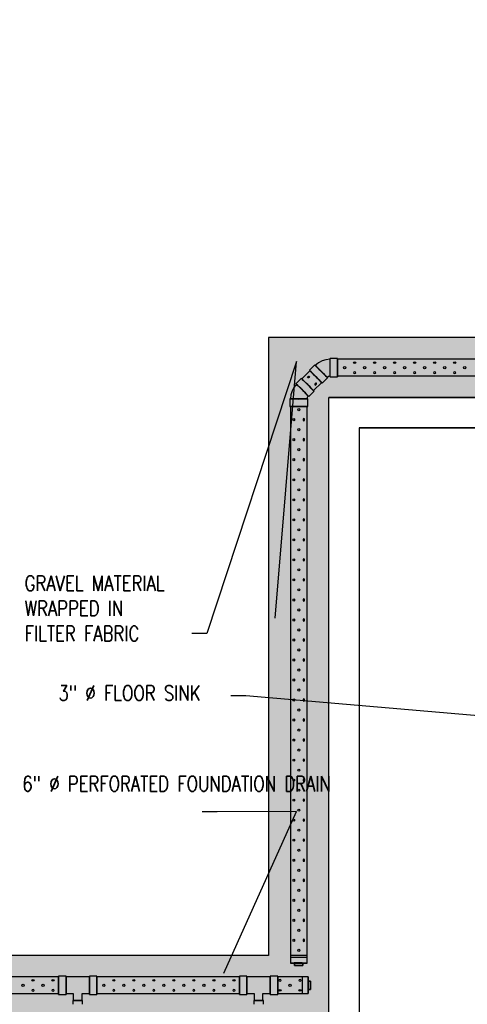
# Model space of a CAD drawing. Header units: inches. Extents: x -382 to 7445, y 651 to 1248.
# Tile 4 of 18: x -112 to 66, y 856 to 1248. Entities that reach past the tile are written whole.
import ezdxf
from ezdxf import colors
from ezdxf.entities.mleader import LeaderData, LeaderLine
from ezdxf.math import Vec2, Vec3

# ---------------------------------------------------------------- set-up
doc = ezdxf.new("R2010")
doc.units = ezdxf.units.IN
doc.header["$MEASUREMENT"] = 0
doc.layers.add('A-WALL-PATT', color=9, linetype='Continuous', true_color=0x808080)
doc.layers.add('P-PIPE', color=3, linetype='Continuous')
doc.layers.add('S-ANNO-NOTE', color=2, linetype='Continuous')
doc.styles.add('Annotative', font='romans.shx', dxfattribs={"width": 0.8, "height": 0.125})

# ---------------------------------------------------------------- blocks, each defined once
blk = doc.blocks.new('Mechanical_Box_H_rvt-1-ENLARGED MECHANICAL ROOM DRAIN AND VENT PLAN 1')
at = {"layer": 'P-PIPE', "lineweight": -3}
for p, q in [((22.52, 1112.76), (19.52, 1112.76)), ((13.45, 1110.25), (11.33, 1108.13)), ((215.7, 1112.47), (22.52, 1112.47)), ((11.54, 1107.92), (8.31, 1104.7)), ((16.43, 1103.03), (18.55, 1105.15)), ((18.34, 1105.36), (18.89, 1105.72)), ((18.89, 1105.72), (19.52, 1105.85)), ((19.52, 1105.55), (22.52, 1105.55)), ((22.52, 1105.85), (215.7, 1105.85)), ((8.11, 1104.9), (5.99, 1102.78)), ((13, 1100.01), (16.22, 1103.24)), ((10.39, 1096.71), (10.52, 1097.35)), ((10.52, 1097.35), (10.88, 1097.89)), ((11.08, 1097.68), (13.21, 1099.81)), ((3.47, 1096.71), (3.47, 1093.71)), ((3.76, 1093.64), (3.76, 872.21)), ((10.39, 872.21), (10.39, 1093.58)), ((10.68, 1093.71), (10.68, 1096.71)), ((3.76, 874.5), (10.39, 874.5)), ((8.73, 872.23), (5.42, 872.23)), ((5.42, 872.23), (5.42, 871.23)), ((5.42, 872.2), (5.42, 872.23)), ((5.42, 871.2), (5.42, 872.2)), ((5.42, 872.2), (8.73, 872.2)), ((5.42, 871.23), (8.73, 871.23)), ((5.42, 871.2), (5.42, 871.23)), ((8.73, 871.2), (5.42, 871.2)), ((8.73, 871.23), (8.73, 872.23)), ((8.73, 872.2), (8.73, 872.23)), ((8.73, 872.2), (8.73, 871.2)), ((8.73, 871.23), (8.73, 871.2)), ((-88.55, 866.67), (-145.29, 866.67)), ((-85.55, 867.01), (-88.55, 867.01)), ((-88.55, 859.71), (-88.55, 867.01)), ((-88.55, 867.01), (-88.55, 859.71)), ((-88.55, 863.36), (-88.55, 866.67)), ((-88.55, 866.67), (-88.55, 863.36)), ((-85.55, 859.71), (-85.55, 867.01)), ((-85.55, 867.01), (-85.55, 859.71)), ((-76.29, 866.67), (-85.55, 866.67)), ((-85.55, 860.04), (-85.55, 866.67)), ((-85.55, 866.67), (-85.55, 860.04)), ((-73.29, 867.01), (-76.29, 867.01)), ((-76.29, 859.71), (-76.29, 867.01)), ((-76.29, 867.01), (-76.29, 859.71)), ((-76.29, 860.04), (-76.29, 866.67)), ((-76.29, 866.67), (-76.29, 860.04)), ((-73.29, 865.19), (-73.29, 867.01)), ((-73.29, 867.01), (-73.29, 865.19)), ((-16.55, 866.67), (-73.29, 866.67)), ((-73.29, 863.36), (-73.29, 866.67)), ((-73.29, 866.67), (-73.29, 863.36)), ((-13.55, 867.01), (-16.55, 867.01)), ((-16.55, 859.71), (-16.55, 867.01)), ((-16.55, 867.01), (-16.55, 859.71)), ((-16.55, 863.36), (-16.55, 866.67)), ((-16.55, 866.67), (-16.55, 863.36)), ((-13.55, 859.71), (-13.55, 867.01)), ((-13.55, 867.01), (-13.55, 859.71)), ((-4.29, 866.67), (-13.55, 866.67)), ((-13.55, 860.04), (-13.55, 866.67)), ((-13.55, 866.67), (-13.55, 860.04)), ((-1.29, 867.01), (-4.29, 867.01)), ((-4.29, 859.71), (-4.29, 867.01)), ((-4.29, 867.01), (-4.29, 859.71)), ((-4.29, 860.04), (-4.29, 866.67)), ((-4.29, 866.67), (-4.29, 860.04)), ((-1.29, 859.71), (-1.29, 867.01)), ((-1.29, 867.01), (-1.29, 859.71)), ((10.81, 866.67), (-1.29, 866.67)), ((-1.29, 866.67), (-1.29, 863.36)), ((-1.29, 863.36), (-1.29, 866.67)), ((8.53, 860.05), (8.53, 866.67)), ((10.81, 866.67), (10.81, 863.36)), ((10.81, 863.36), (10.81, 866.67)), ((-88.55, 860.05), (-88.55, 863.36)), ((-88.55, 863.36), (-88.55, 860.05)), ((-73.29, 859.71), (-73.29, 865.18)), ((-73.29, 865.18), (-73.29, 859.71)), ((-73.29, 860.05), (-73.29, 863.36)), ((-73.29, 863.36), (-73.29, 860.05)), ((-16.55, 860.05), (-16.55, 863.36)), ((-16.55, 863.36), (-16.55, 860.05)), ((-1.29, 863.36), (-1.29, 860.05)), ((-1.29, 860.05), (-1.29, 863.36)), ((11.81, 865.02), (10.81, 865.02)), ((10.81, 865.02), (10.81, 861.7)), ((10.81, 861.7), (10.81, 865.02)), ((10.81, 865.02), (11.81, 865.02)), ((10.81, 863.36), (10.81, 860.05)), ((10.81, 860.05), (10.81, 863.36)), ((11.81, 861.7), (11.81, 865.02)), ((11.81, 865.02), (11.81, 861.7)), ((-145.29, 860.05), (-88.55, 860.05)), ((-88.55, 859.71), (-85.55, 859.71)), ((-85.55, 860.04), (-82.67, 860.04)), ((-82.67, 860.04), (-82.67, 857.3)), ((-79.17, 860.04), (-76.29, 860.04)), ((-79.17, 857.3), (-79.17, 860.04)), ((-76.29, 859.71), (-73.29, 859.71)), ((-73.29, 860.05), (-16.55, 860.05)), ((-16.55, 859.71), (-13.55, 859.71)), ((-13.55, 860.04), (-10.67, 860.04)), ((-10.67, 860.04), (-10.67, 857.3)), ((-7.17, 860.04), (-4.29, 860.04)), ((-7.17, 857.3), (-7.17, 860.04)), ((-4.29, 859.71), (-1.29, 859.71)), ((-1.29, 860.05), (10.81, 860.05)), ((10.81, 861.7), (11.81, 861.7)), ((11.81, 861.7), (10.81, 861.7)), ((-82.85, 857.3), (-82.85, 855.8)), ((-79, 857.3), (-82.85, 857.3)), ((-82.85, 857.3), (-79, 857.3)), ((-79.17, 857.3), (-82.67, 857.3)), ((-82.67, 857.3), (-79.17, 857.3)), ((-79, 855.8), (-79, 857.3)), ((-10.85, 857.3), (-10.85, 855.8)), ((-7, 857.3), (-10.85, 857.3)), ((-10.85, 857.3), (-7, 857.3)), ((-7.17, 857.3), (-10.67, 857.3)), ((-10.67, 857.3), (-7.17, 857.3)), ((-7, 855.8), (-7, 857.3))]:
    blk.add_line(p, q, dxfattribs=at)
at = {"layer": 'P-PIPE', "lineweight": -3, "flags": 128}
for points in [[(16.35, 1111.84), (14.9, 1111.06), (13.66, 1110.04)], [(19.52, 1112.47), (17.89, 1112.31), (16.35, 1111.84)], [(6.19, 1102.58), (5.15, 1101.31), (4.4, 1099.88)], [(4.4, 1099.88), (3.92, 1098.31), (3.76, 1096.71)]]:
    blk.add_lwpolyline(points, dxfattribs=at)
at = {"layer": 'P-PIPE', "lineweight": -3}
for centre in [(25.33, 1109.12), (33.3, 1109.12), (41.26, 1109.12), (49.23, 1109.12), (57.2, 1109.12), (65.17, 1109.12), (73.14, 1109.12), (7.11, 1092.42), (7.11, 1084.46), (7.11, 1076.49), (7.11, 1068.52), (7.11, 1060.55), (7.11, 1052.58), (7.11, 1044.61), (7.11, 1036.64), (7.11, 1028.67), (7.11, 1020.71), (7.11, 1012.74), (7.11, 1004.77), (7.11, 996.8), (7.11, 988.83), (7.11, 980.86), (7.11, 972.89), (7.11, 964.92), (7.11, 956.96), (7.11, 948.99), (7.11, 941.02), (7.11, 933.05), (7.11, 925.08), (7.11, 917.11), (7.11, 909.14), (7.11, 901.17), (7.11, 893.21), (7.11, 885.24), (7.11, 877.27), (-102.68, 863.32), (-94.71, 863.32), (-70.53, 863.32), (-62.56, 863.32), (-54.59, 863.32), (-46.62, 863.32), (-38.65, 863.32), (-30.68, 863.32), (-22.71, 863.32), (3.61, 863.32)]:
    blk.add_circle(centre, 0.432, dxfattribs=at)
for centre, major_axis, start_param, end_param in [((19.52, 1109.16), (0, 3.6), 0.004314, 3.145907), ((19.52, 1109.16), (0, 3.6), 3.145907, 6.2875), ((22.52, 1109.16), (0, 3.6), 0.004314, 3.145907), ((22.52, 1109.16), (0, 3.6), 3.145907, 6.2875), ((16, 1107.7), (-2.55, 2.55), 6.278871, 9.420463), ((16, 1107.7), (-2.55, 2.55), 3.137278, 6.278871), ((16, 1107.7), (-2.34, 2.34), 6.278871, 9.420463), ((16, 1107.7), (-2.34, 2.34), 3.137278, 6.278871), ((19.52, 1109.16), (0, 3.31), 0.004314, 3.145907), ((19.52, 1109.16), (0, 3.31), 3.145907, 6.2875), ((22.52, 1109.16), (0, 3.31), 0, 1.570796), ((22.52, 1109.16), (0, 3.31), 1.570796, 3.141593), ((22.52, 1109.16), (0, 3.31), 4.712389, 6.283185), ((22.52, 1109.16), (0, 3.31), 3.141593, 4.712389), ((13.88, 1105.58), (-2.55, 2.55), 6.278871, 9.420463), ((13.88, 1105.58), (-2.55, 2.55), 3.137278, 6.278871), ((13.88, 1105.58), (-2.34, 2.34), 0, 1.570796), ((13.88, 1105.58), (-2.34, 2.34), 4.712389, 6.283185), ((13.88, 1105.58), (-2.34, 2.34), 1.570796, 3.141593), ((13.88, 1105.58), (-2.34, 2.34), 3.141593, 4.712389), ((8.54, 1100.23), (-2.55, 2.55), 0.004314, 3.145907), ((8.54, 1100.23), (-2.55, 2.55), 3.145907, 6.2875), ((8.54, 1100.23), (-2.34, 2.34), 3.145907, 6.2875), ((8.54, 1100.23), (-2.34, 2.34), 0.004314, 3.145907), ((10.66, 1102.35), (-2.55, 2.55), 0.004314, 3.145907), ((10.66, 1102.35), (-2.55, 2.55), 3.145907, 6.2875), ((10.66, 1102.35), (-2.34, 2.34), 0, 1.570796), ((10.66, 1102.35), (-2.34, 2.34), 4.712389, 6.283185), ((10.66, 1102.35), (-2.34, 2.34), 1.570796, 3.141593), ((10.66, 1102.35), (-2.34, 2.34), 3.141593, 4.712389), ((7.08, 1096.71), (-3.6, 0), 3.137278, 6.278871), ((7.08, 1096.71), (-3.6, 0), 6.278871, 9.420463), ((7.08, 1093.71), (-3.6, 0), 3.137278, 6.278871), ((7.08, 1093.71), (-3.6, 0), 6.278871, 9.420463), ((7.08, 1096.71), (-3.31, 0), 3.137278, 6.278871), ((7.08, 1096.71), (-3.31, 0), 6.278871, 9.420463), ((7.08, 1093.71), (-3.31, 0), 4.712389, 6.283185), ((7.08, 1093.71), (-3.31, 0), 0, 1.570796), ((7.08, 1093.71), (-3.31, 0), 3.141593, 4.712389), ((7.08, 1093.71), (-3.31, 0), 1.570796, 3.141593), ((7.08, 872.21), (3.31, 0), 1.570796, 3.141593), ((7.08, 872.21), (3.31, 0), 3.141593, 4.712389), ((7.08, 872.21), (3.31, 0), 0, 1.570796), ((7.08, 872.21), (-3.31, 0), 1.570796, 3.141593)]:
    blk.add_ellipse(centre, major_axis=major_axis, ratio=0.010416, start_param=start_param, end_param=end_param, dxfattribs=at)
for centre, major_axis in [((29.31, 1111.11), (-0.432, 0)), ((37.28, 1111.11), (-0.432, 0)), ((45.25, 1111.11), (-0.432, 0)), ((53.22, 1111.11), (-0.432, 0)), ((61.19, 1111.11), (-0.432, 0)), ((69.15, 1111.11), (-0.432, 0)), ((10.98, 1105.44), (-0.306, -0.306)), ((5.12, 1088.44), (0, -0.432)), ((5.12, 1088.44), (0, -0.432)), ((5.12, 1080.47), (0, -0.432)), ((5.12, 1072.5), (0, -0.432)), ((5.12, 1072.5), (0, -0.432)), ((5.12, 1064.53), (0, -0.432)), ((5.12, 1056.57), (0, -0.432)), ((5.12, 1048.6), (0, -0.432)), ((5.12, 1040.63), (0, -0.432)), ((5.12, 1032.66), (0, -0.432)), ((5.12, 1024.69), (0, -0.432)), ((5.12, 1024.69), (0, -0.432)), ((5.12, 1016.72), (0, -0.432)), ((5.12, 1008.75), (0, -0.432)), ((5.12, 1000.78), (0, -0.432)), ((5.12, 992.82), (0, -0.432)), ((5.12, 984.85), (0, -0.432)), ((5.12, 976.88), (0, -0.432)), ((5.12, 976.88), (0, -0.432)), ((5.12, 968.91), (0, -0.432)), ((5.12, 960.94), (0, -0.432)), ((5.12, 952.97), (0, -0.432)), ((5.12, 945), (0, -0.432)), ((5.12, 937.03), (0, -0.432)), ((5.12, 929.07), (0, -0.432)), ((5.12, 929.07), (0, -0.432)), ((5.12, 921.1), (0, -0.432)), ((5.12, 913.13), (0, -0.432)), ((5.12, 905.16), (0, -0.432)), ((5.12, 897.19), (0, -0.432)), ((5.12, 889.22), (0, -0.432)), ((5.12, 881.25), (0, -0.432)), ((-98.7, 865.31), (-0.432, 0)), ((-90.73, 865.31), (-0.432, 0)), ((-90.73, 865.31), (-0.432, 0)), ((-66.54, 865.31), (-0.432, 0)), ((-58.57, 865.31), (-0.432, 0)), ((-50.61, 865.31), (-0.432, 0)), ((-42.64, 865.31), (-0.432, 0)), ((-34.67, 865.31), (-0.432, 0)), ((-26.7, 865.31), (-0.432, 0)), ((-18.73, 865.31), (-0.432, 0)), ((-18.73, 865.31), (-0.432, 0)), ((-0.37, 861.34), (0.432, 0)), ((7.59, 861.34), (0.432, 0))]:
    blk.add_ellipse(centre, major_axis=major_axis, ratio=0.727074, dxfattribs=at)
at = {"layer": 'P-PIPE', "lineweight": -3, "extrusion": (0, 0, -1)}
for centre, major_axis in [((29.31, 1107.13), (-0.432, 0)), ((37.28, 1107.13), (-0.432, 0)), ((45.25, 1107.13), (-0.432, 0)), ((53.22, 1107.13), (-0.432, 0)), ((61.19, 1107.13), (-0.432, 0)), ((69.15, 1107.13), (-0.432, 0)), ((13.79, 1102.62), (-0.306, -0.306)), ((9.1, 1088.44), (0, -0.432)), ((9.1, 1080.47), (0, -0.432)), ((9.1, 1072.5), (0, -0.432)), ((9.1, 1064.53), (0, -0.432)), ((9.1, 1056.57), (0, -0.432)), ((9.1, 1048.6), (0, -0.432)), ((9.1, 1040.63), (0, -0.432)), ((9.1, 1032.66), (0, -0.432)), ((9.1, 1024.69), (0, -0.432)), ((9.1, 1016.72), (0, -0.432)), ((9.1, 1008.75), (0, -0.432)), ((9.1, 1000.78), (0, -0.432)), ((9.1, 992.82), (0, -0.432)), ((9.1, 984.85), (0, -0.432)), ((9.1, 976.88), (0, -0.432)), ((9.1, 968.91), (0, -0.432)), ((9.1, 960.94), (0, -0.432)), ((9.1, 952.97), (0, -0.432)), ((9.1, 945), (0, -0.432)), ((9.1, 937.03), (0, -0.432)), ((9.1, 929.07), (0, -0.432)), ((9.1, 921.1), (0, -0.432)), ((9.1, 913.13), (0, -0.432)), ((9.1, 905.16), (0, -0.432)), ((9.1, 897.19), (0, -0.432)), ((9.1, 889.22), (0, -0.432)), ((9.1, 881.25), (0, -0.432)), ((-0.37, 865.31), (0.432, 0)), ((-0.37, 865.31), (0.432, 0)), ((7.59, 865.31), (0.432, 0)), ((-98.7, 861.34), (-0.432, 0)), ((-90.73, 861.34), (-0.432, 0)), ((-66.54, 861.34), (-0.432, 0)), ((-58.57, 861.34), (-0.432, 0)), ((-50.61, 861.34), (-0.432, 0)), ((-42.64, 861.34), (-0.432, 0)), ((-34.67, 861.34), (-0.432, 0)), ((-26.7, 861.34), (-0.432, 0)), ((-18.73, 861.34), (-0.432, 0))]:
    blk.add_ellipse(centre, major_axis=major_axis, ratio=0.727074, dxfattribs=at)

msp = doc.modelspace()

# ---------------------------------------------------------------- hatches: boundary and pattern name
at = {"layer": 'A-WALL-PATT'}
h = msp.add_hatch(dxfattribs=at)
h.set_pattern_fill('AR-SAND', color=8, scale=5, style=0)
h.paths.add_polyline_path([(205.0774, 1145.1577), (205.0774, 1247.6166), (181.0774, 1247.6166), (181.0774, 1121.2059), (-12.9226, 1121.2059), (-12.9226, 875.2059), (-184.7564, 875.2059), (-184.7564, 851.2059), (11.0774, 851.2059), (11.0774, 1097.2059), (193.0774, 1097.2059), (193.0774, 1043.2518), (193.0774, 1043.2518), (193.0774, 1042.8809), (229.0774, 1042.8809), (229.0774, 1145.1577)])

# ---------------------------------------------------------------- linework, layer by layer
msp.add_lwpolyline([(205.0774, 1145.1577), (205.0774, 1247.6166), (181.0774, 1247.6166), (181.0774, 1121.2059), (-12.9226, 1121.2059), (-12.9226, 875.2059), (-184.7564, 875.2059), (-184.7564, 851.2059), (11.0774, 851.2059), (11.0774, 1097.2059), (193.0774, 1097.2059), (193.0774, 1043.2518), (193.0774, 1043.2518), (193.0774, 1042.8809), (229.0774, 1042.8809), (229.0774, 1145.1577)], close=True, dxfattribs=at)
for points in [[(193.0774, 1097.2059), (11.0774, 1097.2059)], [(11.0774, 851.2059), (11.0774, 1097.2059), (193.0774, 1097.2059)], [(138.0774, 833.2127), (138.0774, 851.2059), (181.0774, 851.2059), (181.0774, 1085.2059), (23.0774, 1085.2059), (23.0774, 851.2059)], [(23.0774, 1085.2059), (181.0774, 1085.2059), (181.0774, 1039.8657), (193.0774, 1039.8657)]]:
    msp.add_lwpolyline(points, dxfattribs=at)
at = {"layer": 'P-PIPE', "lineweight": -3}
msp.add_line((-4.2351, 875.4127), (2.3899, 875.4127), dxfattribs=at)

# ---------------------------------------------------------------- block references
at = {"layer": 'P-PIPE'}
msp.add_blockref('Mechanical_Box_H_rvt-1-ENLARGED MECHANICAL ROOM DRAIN AND VENT PLAN 1', (-8, 0), dxfattribs=at)

# ---------------------------------------------------------------- leaders
at = {"layer": 'S-ANNO-NOTE'}
ml = msp.add_multileader_mtext('Standard', dxfattribs=at)
ml.set_content('GRAVEL MATERIAL\\PWRAPPED IN\\PFILTER FABRIC', color=256, style='Annotative')
ml.set_leader_properties(color=1, linetype='ByLayer', lineweight=-1)
ml.build(insert=Vec2(0, 0))
ml.multileader.update_dxf_attribs({"text_right_attachment_type": 3, "dogleg_length": 0.125, "arrow_head_size": 6, "scale": 48})
ctx = ml.context
ctx.base_point, ctx.scale, ctx.char_height, ctx.arrow_head_size, ctx.landing_gap_size, ctx.plane_origin = Vec3(-114.3591, 1023.3546), 48, 6, 6, 4.32, Vec3(-54.6353, 1125.2645)
ctx.right_attachment = 3
notes = []
notes.append((ctx, [(0, (1, 1, 0), (-37.5477, 1003.3546), (-1, 0), 6, [(1, [(-10.7645, 1003.514), (-1.8167, 1111.5709)], 0, [])])]))
ctx.mtext.insert, ctx.mtext.width, ctx.mtext.defined_height, ctx.mtext.flow_direction = Vec3(-110.0391, 1026.3546), 104.56926, 17.6903, 5
ml = msp.add_multileader_mtext('Standard', dxfattribs=at)
ml.set_content('3" %%C FLOOR SINK', color=256, style='Annotative')
ml.set_leader_properties(color=1, linetype='ByLayer', lineweight=-1)
ml.build(insert=Vec2(0, 0))
ml.multileader.update_dxf_attribs({"text_right_attachment_type": 3, "dogleg_length": 0.125, "arrow_head_size": 6, "scale": 48})
ctx = ml.context
ctx.base_point, ctx.scale, ctx.char_height, ctx.arrow_head_size, ctx.landing_gap_size, ctx.plane_origin = Vec3(-100.8919, 979.6413), 48, 6, 6, 4.32, Vec3(-86.4741, 1044.0929)
ctx.right_attachment = 3
notes.append((ctx, [(0, (1, 1, 0), (-22.0233, 978.4985), (-1, 0), 6, [(0, [(99.3759, 968.0934)], 0, [])])]))
ctx.mtext.insert, ctx.mtext.width, ctx.mtext.defined_height, ctx.mtext.flow_direction = Vec3(-96.5719, 982.6413), 84.903805, 44.904, 5
ml = msp.add_multileader_mtext('Standard', dxfattribs=at)
ml.set_content('6" %%C PERFORATED FOUNDATION DRAIN', color=256, style='Annotative')
ml.set_leader_properties(color=1, linetype='ByLayer', lineweight=-1)
ml.build(insert=Vec2(0, 0))
ml.multileader.update_dxf_attribs({"text_right_attachment_type": 3, "dogleg_length": 0.125, "arrow_head_size": 6, "scale": 48})
ctx = ml.context
ctx.base_point, ctx.scale, ctx.char_height, ctx.arrow_head_size, ctx.landing_gap_size, ctx.plane_origin = Vec3(-115.2755, 943.5482), 48, 6, 6, 4.32, Vec3(-54.6353, 937.4244)
ctx.right_attachment = 3
notes.append((ctx, [(0, (1, 1, 0), (-33.4355, 932.4053), (-1, 0), 6, [(1, [(-33.1532, 862.6937), (-1.8167, 932.4603)], 0, [])])]))
ctx.mtext.insert, ctx.mtext.width, ctx.mtext.defined_height, ctx.mtext.flow_direction = Vec3(-110.9555, 946.5482), 77.470237, 17.6903, 5
for ctx, leaders in notes:
    for number, flags, end, landing, length, lines in leaders:
        leader = LeaderData()
        leader.index, (leader.has_last_leader_line, leader.has_dogleg_vector, leader.attachment_direction) = number, flags
        leader.last_leader_point, leader.dogleg_vector, leader.dogleg_length = Vec3(end), Vec3(landing), length
        for number, points, colour, breaks in lines:
            line = LeaderLine()
            line.index, line.vertices, line.color, line.breaks = number, Vec3.list(points), colors.encode_raw_color(colour), breaks
            leader.lines.append(line)
        ctx.leaders.append(leader)

doc.saveas('drawing.dxf')
